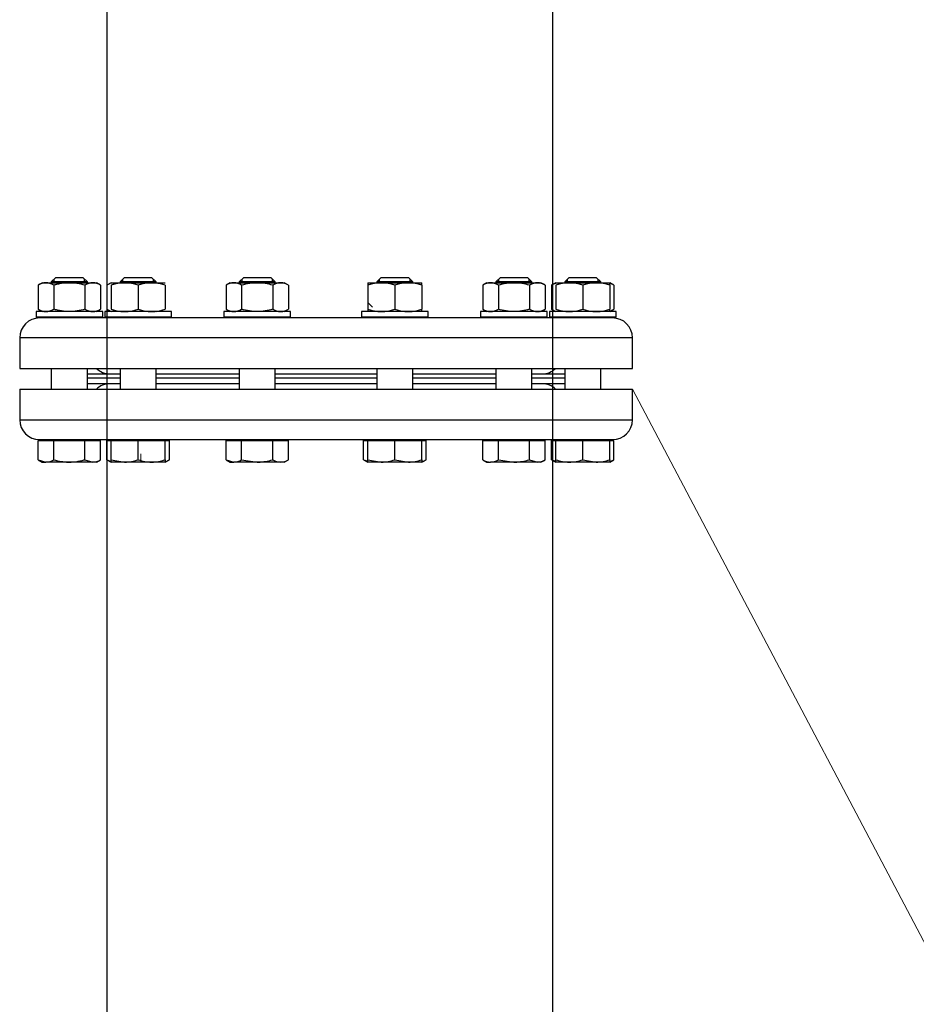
# Model space of a CAD drawing. Header units: millimetres. Extents: x -1722610 to 3896328, y -6858570 to -1329430.
# Tile 35 of 50: x 3104299 to 3104767, y -3463671 to -3463158. Entities that reach past the tile are written whole.
import ezdxf

# ---------------------------------------------------------------- set-up
doc = ezdxf.new("R2010")
doc.units = ezdxf.units.MM
doc.layers.get('0').update_dxf_attribs({"lineweight": 5})
for name, color, linetype in [('00ID9380_-_WASHE', 7, 'Continuous'), ('91070253_-_SCREW', 7, 'Continuous'), ('91071505_-_GASKE', 7, 'Continuous'), ('91076273_-_NUT_M', 7, 'Continuous'), ('96836379_-_PRESS', 7, 'Continuous'), ('99058511_-_BLIND', 7, 'Continuous'), ('99110042_-_FLANG', 7, 'Continuous'), ('все', 7, 'Continuous')]:
    doc.layers.add(name, color=color, linetype=linetype)

msp = doc.modelspace()

# ---------------------------------------------------------------- linework, layer by layer
at = {"lineweight": 25}
msp.add_line((3104577.3762, -3462776.2025), (3104577.3762, -3463695.8605), dxfattribs=at)
at = {"color": 8, "linetype": 'Continuous', "lineweight": 13}
msp.add_line((3104483.5119, -3463307.6505), (3104480.9918, -3463305.1305), dxfattribs=at)
at = {"lineweight": 25}
msp.add_lwpolyline([(3104344.9492, -3462776.6722), (3104344.9492, -3469284.3119)], dxfattribs=at)
msp.add_lwpolyline([(3104618.9744, -3463350.3252), (3106456.3428, -3466832.8019)])
at = {"layer": '00ID9380_-_WASHE', "color": 7, "linetype": 'Continuous'}
for p, q in [((3104342.7363, -3463309.9242), (3104307.9727, -3463309.9242)), ((3104307.9727, -3463309.9242), (3104307.9727, -3463312.7428)), ((3104342.7363, -3463312.7428), (3104307.9727, -3463312.7428)), ((3104342.7363, -3463312.7428), (3104342.7363, -3463309.9242)), ((3104378.6046, -3463309.9242), (3104343.841, -3463309.9242)), ((3104343.841, -3463309.9242), (3104343.841, -3463312.7428)), ((3104378.6046, -3463312.7429), (3104343.841, -3463312.7428)), ((3104378.6046, -3463312.7429), (3104378.6046, -3463309.9242)), ((3104440.7303, -3463309.9242), (3104405.9668, -3463309.9242)), ((3104405.9668, -3463309.9242), (3104405.9668, -3463312.7429)), ((3104440.7303, -3463312.7429), (3104405.9668, -3463312.7429)), ((3104440.7303, -3463312.7429), (3104440.7303, -3463309.9242)), ((3104512.467, -3463309.9242), (3104477.7034, -3463309.9242)), ((3104477.7034, -3463309.9242), (3104477.7034, -3463312.7429)), ((3104512.467, -3463312.7429), (3104477.7034, -3463312.7429)), ((3104512.467, -3463312.7429), (3104512.467, -3463309.9242)), ((3104574.5927, -3463309.9243), (3104539.8291, -3463309.9242)), ((3104539.8291, -3463309.9242), (3104539.8291, -3463312.7429)), ((3104574.5927, -3463312.7429), (3104539.8291, -3463312.7429)), ((3104574.5927, -3463312.7429), (3104574.5927, -3463309.9243)), ((3104610.461, -3463309.9243), (3104575.6975, -3463309.9243)), ((3104575.6975, -3463309.9243), (3104575.6975, -3463312.7429)), ((3104610.461, -3463312.7429), (3104575.6975, -3463312.7429)), ((3104610.461, -3463312.7429), (3104610.461, -3463309.9243))]:
    msp.add_line(p, q, dxfattribs=at)
at = {"layer": '91070253_-_SCREW', "color": 7, "linetype": 'Continuous'}
for p, q in [((3104318.3078, -3463292.0726), (3104315.9589, -3463294.4215)), ((3104317.3998, -3463294.8913), (3104317.3998, -3463292.9807)), ((3104318.3078, -3463292.0726), (3104332.4012, -3463292.0726)), ((3104334.7501, -3463294.4215), (3104332.4012, -3463292.0726)), ((3104333.3093, -3463294.8913), (3104333.3093, -3463292.9807)), ((3104354.1762, -3463292.0726), (3104351.8273, -3463294.4215)), ((3104353.2681, -3463294.8913), (3104353.2681, -3463292.9807)), ((3104354.1762, -3463292.0726), (3104368.2695, -3463292.0726)), ((3104370.6184, -3463294.4215), (3104368.2695, -3463292.0726)), ((3104369.1776, -3463294.8913), (3104369.1776, -3463292.9807)), ((3104416.3019, -3463292.0726), (3104413.953, -3463294.4215)), ((3104415.3938, -3463294.8913), (3104415.3938, -3463292.9807)), ((3104416.3019, -3463292.0726), (3104430.3952, -3463292.0726)), ((3104432.7441, -3463294.4215), (3104430.3952, -3463292.0726)), ((3104431.3033, -3463294.8913), (3104431.3033, -3463292.9807)), ((3104488.0385, -3463292.0727), (3104485.6896, -3463294.4216)), ((3104487.1304, -3463294.8913), (3104487.1304, -3463292.9807)), ((3104488.0385, -3463292.0727), (3104502.1319, -3463292.0727)), ((3104504.4808, -3463294.4216), (3104502.1319, -3463292.0727)), ((3104503.0399, -3463294.8913), (3104503.0399, -3463292.9807)), ((3104550.1643, -3463292.0727), (3104547.8154, -3463294.4216)), ((3104549.2562, -3463294.8914), (3104549.2562, -3463292.9808)), ((3104550.1643, -3463292.0727), (3104564.2576, -3463292.0727)), ((3104566.6065, -3463294.4216), (3104564.2576, -3463292.0727)), ((3104565.1657, -3463294.8914), (3104565.1657, -3463292.9808)), ((3104586.0326, -3463292.0727), (3104583.6837, -3463294.4216)), ((3104585.1245, -3463294.8914), (3104585.1245, -3463292.9808)), ((3104586.0326, -3463292.0727), (3104600.1259, -3463292.0727)), ((3104602.4748, -3463294.4216), (3104600.1259, -3463292.0727)), ((3104601.034, -3463294.8914), (3104601.034, -3463292.9808)), ((3104334.7501, -3463294.4215), (3104315.9589, -3463294.4215)), ((3104315.9589, -3463294.4215), (3104315.9589, -3463294.8913)), ((3104334.7501, -3463294.8913), (3104334.7501, -3463294.4215)), ((3104370.6184, -3463294.4215), (3104351.8273, -3463294.4215)), ((3104351.8273, -3463294.4215), (3104351.8273, -3463294.8913)), ((3104370.6184, -3463294.8913), (3104370.6184, -3463294.4215)), ((3104432.7441, -3463294.4215), (3104413.953, -3463294.4215)), ((3104413.953, -3463294.4215), (3104413.953, -3463294.8913)), ((3104432.7441, -3463294.8913), (3104432.7441, -3463294.4215)), ((3104504.4808, -3463294.4216), (3104485.6896, -3463294.4216)), ((3104485.6896, -3463294.4216), (3104485.6896, -3463294.8913)), ((3104504.4808, -3463294.8913), (3104504.4808, -3463294.4216)), ((3104566.6065, -3463294.4216), (3104547.8154, -3463294.4216)), ((3104547.8154, -3463294.4216), (3104547.8154, -3463294.8914)), ((3104566.6065, -3463294.8914), (3104566.6065, -3463294.4216)), ((3104602.4748, -3463294.4216), (3104583.6837, -3463294.4216)), ((3104583.6837, -3463294.4216), (3104583.6837, -3463294.8914)), ((3104602.4748, -3463294.8914), (3104602.4748, -3463294.4216)), ((3104315.9589, -3463312.7428), (3104315.9589, -3463313.2126)), ((3104317.3997, -3463313.2126), (3104317.3997, -3463312.7428)), ((3104333.3093, -3463313.2126), (3104333.3093, -3463312.7428)), ((3104334.7501, -3463313.2126), (3104334.7501, -3463312.7428)), ((3104351.8273, -3463312.7429), (3104351.8273, -3463313.2126)), ((3104353.2681, -3463313.2126), (3104353.2681, -3463312.7429)), ((3104369.1776, -3463313.2126), (3104369.1776, -3463312.7429)), ((3104370.6184, -3463313.2126), (3104370.6184, -3463312.7429)), ((3104413.953, -3463312.7429), (3104413.953, -3463313.2127)), ((3104415.3938, -3463313.2127), (3104415.3938, -3463312.7429)), ((3104431.3033, -3463313.2127), (3104431.3033, -3463312.7429)), ((3104432.7441, -3463313.2127), (3104432.7441, -3463312.7429)), ((3104485.6896, -3463312.7429), (3104485.6896, -3463313.2127)), ((3104487.1304, -3463313.2127), (3104487.1304, -3463312.7429)), ((3104503.0399, -3463313.2127), (3104503.0399, -3463312.7429)), ((3104504.4807, -3463313.2127), (3104504.4807, -3463312.7429)), ((3104547.8154, -3463312.7429), (3104547.8154, -3463313.2127)), ((3104549.2562, -3463313.2127), (3104549.2562, -3463312.7429)), ((3104565.1657, -3463313.2127), (3104565.1657, -3463312.7429)), ((3104566.6065, -3463313.2127), (3104566.6065, -3463312.7429)), ((3104583.6837, -3463312.7429), (3104583.6837, -3463313.2127)), ((3104585.1245, -3463313.2127), (3104585.1245, -3463312.7429)), ((3104601.034, -3463313.2127), (3104601.034, -3463312.7429)), ((3104602.4748, -3463313.2127), (3104602.4748, -3463312.7429)), ((3104315.9589, -3463339.5202), (3104315.9589, -3463350.3251)), ((3104334.75, -3463350.3251), (3104334.75, -3463339.5202)), ((3104351.8272, -3463339.5202), (3104351.8272, -3463350.3251)), ((3104370.6184, -3463350.3251), (3104370.6184, -3463339.5202)), ((3104413.953, -3463339.5202), (3104413.953, -3463350.3251)), ((3104432.7441, -3463350.3251), (3104432.7441, -3463339.5202)), ((3104485.6896, -3463339.5202), (3104485.6896, -3463350.3251)), ((3104504.4807, -3463350.3251), (3104504.4807, -3463339.5203)), ((3104547.8154, -3463339.5203), (3104547.8154, -3463350.3252)), ((3104566.6065, -3463350.3252), (3104566.6065, -3463339.5203)), ((3104583.6837, -3463339.5203), (3104583.6837, -3463350.3252)), ((3104602.4748, -3463350.3252), (3104602.4748, -3463339.5203)), ((3104309.0809, -3463387.1183), (3104309.0809, -3463377.1024)), ((3104309.0809, -3463377.1024), (3104317.2177, -3463377.1024)), ((3104312.1114, -3463376.6327), (3104317.1323, -3463376.6327)), ((3104312.1114, -3463376.6327), (3104312.1114, -3463377.1024)), ((3104317.2177, -3463387.1183), (3104317.2177, -3463377.1024)), ((3104317.2177, -3463377.1024), (3104333.4913, -3463377.1024)), ((3104333.4913, -3463387.1183), (3104333.4913, -3463377.1024)), ((3104333.4913, -3463377.1024), (3104341.6281, -3463377.1024)), ((3104338.5975, -3463377.1024), (3104338.5975, -3463376.6327)), ((3104341.6281, -3463387.1183), (3104341.6281, -3463377.1024)), ((3104344.9492, -3463387.1183), (3104344.9492, -3463377.1024)), ((3104344.9492, -3463377.1024), (3104347.1295, -3463377.1024)), ((3104347.1294, -3463387.1183), (3104347.1295, -3463377.1024)), ((3104347.1295, -3463377.1024), (3104361.2228, -3463377.1024)), ((3104347.9798, -3463376.6327), (3104347.9798, -3463377.1024)), ((3104348.1211, -3463376.6327), (3104359.2929, -3463376.6327)), ((3104361.2228, -3463387.1184), (3104361.2228, -3463377.1024)), ((3104361.2228, -3463377.1024), (3104375.3161, -3463377.1025)), ((3104374.4658, -3463377.1025), (3104374.4658, -3463376.6327)), ((3104375.3161, -3463377.1025), (3104377.4964, -3463377.1025)), ((3104375.3161, -3463387.1184), (3104375.3161, -3463377.1025)), ((3104377.4964, -3463387.1184), (3104377.4964, -3463377.1025)), ((3104407.0749, -3463387.1184), (3104407.0749, -3463377.1025)), ((3104407.0749, -3463377.1025), (3104415.2117, -3463377.1025)), ((3104410.1055, -3463376.6327), (3104410.1055, -3463377.1025)), ((3104412.9671, -3463376.6327), (3104428.228, -3463376.6327)), ((3104415.2117, -3463387.1184), (3104415.2117, -3463377.1025)), ((3104415.2117, -3463377.1025), (3104431.4853, -3463377.1025)), ((3104431.4853, -3463387.1184), (3104431.4853, -3463377.1025)), ((3104431.4853, -3463377.1025), (3104439.6221, -3463377.1025)), ((3104436.5916, -3463377.1025), (3104436.5916, -3463376.6327)), ((3104439.6221, -3463387.1184), (3104439.6221, -3463377.1025)), ((3104478.8116, -3463387.1184), (3104478.8116, -3463377.1025)), ((3104478.8116, -3463377.1025), (3104480.9918, -3463377.1025)), ((3104480.9918, -3463387.1184), (3104480.9918, -3463377.1025)), ((3104480.9918, -3463377.1025), (3104495.0852, -3463377.1025)), ((3104481.8421, -3463376.6327), (3104481.8421, -3463377.1025)), ((3104490.2057, -3463376.6327), (3104505.4666, -3463376.6327)), ((3104495.0852, -3463387.1184), (3104495.0852, -3463377.1025)), ((3104495.0852, -3463377.1025), (3104509.1785, -3463377.1025)), ((3104508.3282, -3463377.1025), (3104508.3282, -3463376.6327)), ((3104509.1785, -3463387.1184), (3104509.1785, -3463377.1025)), ((3104509.1785, -3463377.1025), (3104511.3588, -3463377.1025)), ((3104511.3587, -3463387.1184), (3104511.3588, -3463377.1025)), ((3104540.9373, -3463387.1184), (3104540.9373, -3463377.1025)), ((3104540.9373, -3463377.1025), (3104549.0741, -3463377.1025)), ((3104543.9679, -3463376.6327), (3104543.9679, -3463377.1025)), ((3104549.0741, -3463387.1184), (3104549.0741, -3463377.1025)), ((3104549.0741, -3463377.1025), (3104565.3477, -3463377.1025)), ((3104559.1408, -3463376.6327), (3104570.3126, -3463376.6327)), ((3104565.3477, -3463387.1184), (3104565.3477, -3463377.1025)), ((3104565.3477, -3463377.1025), (3104573.4845, -3463377.1025)), ((3104570.4539, -3463377.1025), (3104570.4539, -3463376.6327)), ((3104573.4845, -3463387.1184), (3104573.4845, -3463377.1025)), ((3104576.8056, -3463387.1184), (3104576.8056, -3463377.1025)), ((3104576.8056, -3463377.1025), (3104578.9859, -3463377.1025)), ((3104578.9859, -3463387.1184), (3104578.9859, -3463377.1025)), ((3104578.9859, -3463377.1025), (3104593.0792, -3463377.1025)), ((3104579.8362, -3463376.6327), (3104579.8362, -3463377.1025)), ((3104593.0792, -3463387.1184), (3104593.0792, -3463377.1025)), ((3104593.0792, -3463377.1025), (3104607.1726, -3463377.1025)), ((3104601.3014, -3463376.6327), (3104606.3223, -3463376.6327)), ((3104606.3223, -3463377.1025), (3104606.3223, -3463376.6327)), ((3104607.1726, -3463387.1184), (3104607.1726, -3463377.1025)), ((3104607.1726, -3463377.1025), (3104609.3528, -3463377.1025)), ((3104609.3528, -3463387.1184), (3104609.3528, -3463377.1025)), ((3104309.0809, -3463387.1183), (3104313.1493, -3463388.3771)), ((3104309.0809, -3463387.1183), (3104311.2611, -3463388.3771)), ((3104311.2611, -3463388.3771), (3104313.1493, -3463388.3771)), ((3104325.3545, -3463388.3771), (3104313.1493, -3463388.3771)), ((3104337.5597, -3463388.3771), (3104325.3545, -3463388.3771)), ((3104333.4913, -3463387.1183), (3104337.5597, -3463388.3771)), ((3104339.4478, -3463388.3771), (3104337.5597, -3463388.3771)), ((3104339.4478, -3463388.3771), (3104341.6281, -3463387.1183)), ((3104344.9492, -3463387.1183), (3104347.1294, -3463388.3771)), ((3104347.1294, -3463387.1183), (3104354.1761, -3463388.3771)), ((3104347.1294, -3463388.3771), (3104347.1294, -3463387.1183)), ((3104354.1761, -3463388.3771), (3104347.1294, -3463388.3771)), ((3104368.2695, -3463388.3771), (3104354.1761, -3463388.3771)), ((3104375.3161, -3463388.3771), (3104368.2695, -3463388.3771)), ((3104375.3161, -3463388.3771), (3104377.4964, -3463387.1184)), ((3104375.3161, -3463387.1184), (3104375.3161, -3463388.3771)), ((3104407.0749, -3463387.1184), (3104411.1433, -3463388.3771)), ((3104407.0749, -3463387.1184), (3104409.2552, -3463388.3771)), ((3104409.2552, -3463388.3771), (3104411.1433, -3463388.3771)), ((3104423.3485, -3463388.3771), (3104411.1433, -3463388.3771)), ((3104415.2117, -3463387.1184), (3104423.3485, -3463388.3771)), ((3104435.5537, -3463388.3771), (3104423.3485, -3463388.3771)), ((3104437.4419, -3463388.3771), (3104435.5537, -3463388.3771)), ((3104437.4419, -3463388.3771), (3104439.6221, -3463387.1184)), ((3104478.8116, -3463387.1184), (3104480.6537, -3463387.6883)), ((3104478.8116, -3463387.1184), (3104480.9918, -3463388.3772)), ((3104480.9918, -3463388.3772), (3104480.9918, -3463387.1184)), ((3104480.9918, -3463387.1184), (3104488.0385, -3463388.3772)), ((3104488.0385, -3463388.3772), (3104480.9918, -3463388.3772)), ((3104502.1318, -3463388.3772), (3104488.0385, -3463388.3772)), ((3104495.0852, -3463387.1184), (3104502.1318, -3463388.3772)), ((3104509.1785, -3463388.3772), (3104502.1318, -3463388.3772)), ((3104509.1785, -3463387.1184), (3104509.1785, -3463388.3772)), ((3104509.1785, -3463388.3772), (3104511.3587, -3463387.1184)), ((3104540.9373, -3463387.1184), (3104543.1176, -3463388.3772)), ((3104543.1176, -3463388.3772), (3104545.0057, -3463388.3772)), ((3104557.2109, -3463388.3772), (3104545.0057, -3463388.3772)), ((3104549.0741, -3463387.1184), (3104557.2109, -3463388.3772)), ((3104569.4161, -3463388.3772), (3104557.2109, -3463388.3772)), ((3104565.3477, -3463387.1184), (3104569.4161, -3463388.3772)), ((3104571.3042, -3463388.3772), (3104569.4161, -3463388.3772)), ((3104571.3042, -3463388.3772), (3104573.4845, -3463387.1184)), ((3104576.8056, -3463387.1184), (3104578.6477, -3463387.6884)), ((3104576.8056, -3463387.1184), (3104578.9859, -3463388.3772)), ((3104578.9859, -3463388.3772), (3104578.9859, -3463387.1184)), ((3104586.0325, -3463388.3772), (3104578.9859, -3463388.3772)), ((3104600.1259, -3463388.3772), (3104586.0325, -3463388.3772)), ((3104593.0792, -3463387.1184), (3104600.1259, -3463388.3772)), ((3104607.1726, -3463388.3772), (3104600.1259, -3463388.3772)), ((3104607.1726, -3463387.1184), (3104607.1726, -3463388.3772)), ((3104607.1726, -3463388.3772), (3104609.3528, -3463387.1184))]:
    msp.add_line(p, q, dxfattribs=at)
for centre, radius, start, end in [((3104312.9183, -3463380.4265), 7.954, 271.664219, 302.719991), ((3104337.3287, -3463380.4265), 7.954, 271.664219, 302.719991), ((3104349.2494, -3463380.4238), 7.9567, 237.285394, 251.244356), ((3104353.9284, -3463366.6373), 21.7413, 270.652734, 289.603387), ((3104368.518, -3463366.6323), 21.7463, 250.398774, 269.34503), ((3104367.9071, -3463365.9953), 22.3848, 270.927523, 289.328597), ((3104373.197, -3463380.4265), 7.954, 288.358152, 302.719991), ((3104410.9123, -3463380.4265), 7.954, 271.664219, 302.719991), ((3104435.7856, -3463380.4238), 7.9567, 237.285394, 268.330321), ((3104435.2158, -3463380.0808), 8.3032, 272.332674, 302.051536), ((3104487.7908, -3463366.6373), 21.7413, 270.652734, 289.603387), ((3104501.8842, -3463366.6373), 21.7413, 270.652734, 289.603387), ((3104507.0585, -3463380.4239), 7.9567, 285.523228, 302.714569), ((3104545.3437, -3463380.0809), 8.3032, 237.948426, 267.667289), ((3104544.7739, -3463380.4239), 7.9567, 271.669641, 302.714569), ((3104569.1851, -3463380.4266), 7.954, 271.664219, 302.719991), ((3104586.3949, -3463365.9954), 22.3848, 250.671365, 269.072439), ((3104585.784, -3463366.6324), 21.7463, 270.654932, 289.601188), ((3104599.8782, -3463366.6374), 21.7413, 270.652734, 289.603387), ((3104605.0534, -3463380.4266), 7.954, 288.358152, 302.719991)]:
    msp.add_arc(centre, radius, start, end, dxfattribs=at)
for points, knots in [([(3104317.2177, -3463387.1183), (3104318.5334, -3463387.4981), (3104319.8663, -3463387.8144), (3104321.9047, -3463388.1453), (3104322.5919, -3463388.2317), (3104323.9765, -3463388.3479), (3104324.6666, -3463388.3771), (3104325.3545, -3463388.3771)], [0, 0, 0, 0, 0.5, 0.5, 0.75, 0.75, 1, 1, 1, 1]), ([(3104325.3545, -3463388.3771), (3104326.7295, -3463388.3771), (3104328.0955, -3463388.2589), (3104330.1332, -3463387.9303), (3104330.8109, -3463387.7959), (3104332.1618, -3463387.4847), (3104332.8296, -3463387.3094), (3104333.4913, -3463387.1183)], [0, 0, 0, 0, 0.5, 0.5, 0.75, 0.75, 1, 1, 1, 1]), ([(3104423.3485, -3463388.3771), (3104424.0391, -3463388.3771), (3104424.7327, -3463388.3474), (3104426.1049, -3463388.2322), (3104426.7864, -3463388.147), (3104428.8188, -3463387.8181), (3104430.1576, -3463387.5017), (3104431.4853, -3463387.1184)], [0, 0, 0, 0, 0.25, 0.25, 0.5, 0.5, 1, 1, 1, 1]), ([(3104557.2109, -3463388.3772), (3104557.9014, -3463388.3772), (3104558.5951, -3463388.3474), (3104559.9673, -3463388.2323), (3104560.6487, -3463388.147), (3104562.6811, -3463387.8181), (3104564.0199, -3463387.5017), (3104565.3477, -3463387.1184)], [0, 0, 0, 0, 0.25, 0.25, 0.5, 0.5, 1, 1, 1, 1])]:
    msp.add_open_spline(points, degree=3, knots=knots, dxfattribs=at)
at = {"layer": '91071505_-_GASKE', "color": 7, "linetype": 'Continuous'}
for p, q in [((3104351.8272, -3463344.6878), (3104334.75, -3463344.6878)), ((3104413.953, -3463344.6878), (3104370.6184, -3463344.6878)), ((3104485.6896, -3463344.6878), (3104432.7441, -3463344.6878)), ((3104547.8154, -3463344.6878), (3104504.4807, -3463344.6878)), ((3104583.6837, -3463344.6878), (3104566.6065, -3463344.6878)), ((3104351.8272, -3463347.5064), (3104334.75, -3463347.5064)), ((3104413.953, -3463347.5064), (3104370.6184, -3463347.5064)), ((3104485.6896, -3463347.5065), (3104432.7441, -3463347.5065)), ((3104547.8154, -3463347.5065), (3104504.4807, -3463347.5065)), ((3104583.6837, -3463347.5065), (3104566.6065, -3463347.5065))]:
    msp.add_line(p, q, dxfattribs=at)
at = {"layer": '91076273_-_NUT_M', "color": 7, "linetype": 'Continuous'}
for p, q in [((3104311.2729, -3463294.8913), (3104309.0809, -3463296.1568)), ((3104309.0809, -3463296.1568), (3104309.0809, -3463308.6586)), ((3104311.2729, -3463294.8913), (3104339.4361, -3463294.8913)), ((3104317.2177, -3463296.1568), (3104317.2177, -3463308.6586)), ((3104333.4913, -3463296.1568), (3104333.4913, -3463308.6586)), ((3104341.6281, -3463296.1568), (3104339.4361, -3463294.8913)), ((3104341.6281, -3463296.1568), (3104341.6281, -3463308.6586)), ((3104347.1412, -3463294.8913), (3104344.9492, -3463296.1568)), ((3104344.9492, -3463296.1568), (3104344.9492, -3463308.6586)), ((3104347.1295, -3463296.1568), (3104347.1295, -3463308.6586)), ((3104347.1412, -3463294.8913), (3104375.3044, -3463294.8913)), ((3104361.2228, -3463296.1568), (3104361.2228, -3463308.6586)), ((3104375.3162, -3463296.1568), (3104375.3162, -3463308.6586)), ((3104409.267, -3463294.8913), (3104407.075, -3463296.1569)), ((3104407.075, -3463296.1569), (3104407.075, -3463308.6587)), ((3104409.267, -3463294.8913), (3104437.4302, -3463294.8913)), ((3104415.2118, -3463296.1569), (3104415.2118, -3463308.6587)), ((3104431.4854, -3463296.1569), (3104431.4854, -3463308.6587)), ((3104439.6222, -3463296.1569), (3104437.4302, -3463294.8913)), ((3104439.6222, -3463296.1569), (3104439.6221, -3463308.6587)), ((3104480.9918, -3463294.8981), (3104480.9918, -3463296.1569)), ((3104480.9918, -3463296.1569), (3104480.9918, -3463308.6587)), ((3104481.0036, -3463294.8913), (3104509.1668, -3463294.8913)), ((3104495.0852, -3463296.1569), (3104495.0852, -3463308.6587)), ((3104509.1785, -3463294.8981), (3104509.1668, -3463294.8913)), ((3104509.1785, -3463296.1569), (3104509.1785, -3463294.8981)), ((3104509.1785, -3463296.1569), (3104509.1785, -3463308.6587)), ((3104543.1293, -3463294.8913), (3104540.9373, -3463296.1569)), ((3104540.9373, -3463296.1569), (3104540.9373, -3463308.6587)), ((3104543.1293, -3463294.8913), (3104571.2925, -3463294.8914)), ((3104549.0741, -3463296.1569), (3104549.0741, -3463308.6587)), ((3104565.3477, -3463296.1569), (3104565.3477, -3463308.6587)), ((3104573.4845, -3463296.1569), (3104571.2925, -3463294.8914)), ((3104573.4845, -3463296.1569), (3104573.4845, -3463308.6587)), ((3104578.9976, -3463294.8914), (3104576.8057, -3463296.1569)), ((3104576.8057, -3463296.1569), (3104576.8057, -3463308.6587)), ((3104578.9859, -3463296.1569), (3104578.9859, -3463308.6587)), ((3104578.9976, -3463294.8914), (3104607.1608, -3463294.8914)), ((3104593.0792, -3463296.1569), (3104593.0792, -3463308.6587)), ((3104609.3528, -3463296.1569), (3104607.1608, -3463294.8914)), ((3104607.1726, -3463296.1569), (3104607.1726, -3463294.8982)), ((3104607.1726, -3463296.1569), (3104607.1726, -3463308.6587)), ((3104609.3528, -3463296.1569), (3104609.3528, -3463308.6587)), ((3104309.0809, -3463308.6586), (3104311.2729, -3463309.9242)), ((3104339.4361, -3463309.9242), (3104341.6281, -3463308.6586)), ((3104344.9492, -3463308.6586), (3104347.1412, -3463309.9242)), ((3104407.075, -3463308.6587), (3104409.267, -3463309.9242)), ((3104437.4302, -3463309.9242), (3104439.6221, -3463308.6587)), ((3104480.9918, -3463308.6587), (3104480.9918, -3463309.9174)), ((3104509.1785, -3463309.9175), (3104509.1785, -3463308.6587)), ((3104540.9373, -3463308.6587), (3104543.1293, -3463309.9242)), ((3104571.2925, -3463309.9243), (3104573.4845, -3463308.6587)), ((3104576.8057, -3463308.6587), (3104578.9976, -3463309.9243)), ((3104607.1608, -3463309.9243), (3104609.3528, -3463308.6587)), ((3104607.1726, -3463309.9175), (3104607.1726, -3463308.6587)), ((3104480.9918, -3463309.9174), (3104481.0036, -3463309.9242)), ((3104509.1668, -3463309.9242), (3104509.1785, -3463309.9175))]:
    msp.add_line(p, q, dxfattribs=at)
for centre, radius, start, end in [((3104313.1493, -3463302.1978), 7.2832, 56.041149, 123.958814), ((3104337.5597, -3463302.1978), 7.2832, 56.041149, 123.958814), ((3104349.0176, -3463302.1736), 7.2631, 111.150347, 124.065624), ((3104354.1761, -3463315.4292), 20.5202, 69.915732, 110.08423), ((3104354.1761, -3463315.3842), 20.4779, 98.42697, 110.127482), ((3104368.2695, -3463315.3842), 20.4779, 69.872481, 110.127482), ((3104368.2695, -3463315.4292), 20.5202, 69.915732, 84.401243), ((3104411.1434, -3463302.1979), 7.2832, 56.041149, 123.958814), ((3104435.5538, -3463302.1736), 7.2631, 55.934338, 124.065624), ((3104488.0385, -3463315.4292), 20.5202, 69.915732, 110.08423), ((3104502.1319, -3463315.4292), 20.5202, 69.915732, 110.08423), ((3104545.0057, -3463302.1737), 7.2631, 55.934338, 124.065624), ((3104569.4161, -3463302.1979), 7.2832, 56.041149, 123.958814), ((3104580.8741, -3463302.1979), 7.2832, 105.220701, 123.958814), ((3104586.0326, -3463315.3842), 20.4779, 69.872481, 110.127482), ((3104586.0326, -3463315.4293), 20.5202, 96.661769, 110.08423), ((3104600.1259, -3463315.4293), 20.5202, 69.915732, 110.08423), ((3104600.1259, -3463315.3842), 20.4779, 69.872481, 83.325872), ((3104605.2844, -3463302.1979), 7.2832, 56.041149, 74.720425), ((3104313.1493, -3463302.6176), 7.2832, 236.041149, 303.958814), ((3104337.5597, -3463302.6176), 7.2832, 236.041149, 303.958814), ((3104349.0176, -3463302.6419), 7.2631, 235.934338, 248.849616), ((3104354.1762, -3463289.4313), 20.4779, 249.872481, 263.325872), ((3104354.1762, -3463289.3863), 20.5202, 249.915732, 290.08423), ((3104368.2695, -3463289.4313), 20.4779, 249.872481, 290.127482), ((3104368.2695, -3463289.3863), 20.5202, 276.629898, 290.08423), ((3104411.1434, -3463302.6177), 7.2832, 236.041149, 303.958814), ((3104435.5538, -3463302.6419), 7.2631, 235.934338, 304.065624), ((3104488.0385, -3463289.3863), 20.5202, 249.915732, 263.338194), ((3104488.0385, -3463289.3863), 20.5202, 249.915732, 290.08423), ((3104502.1319, -3463289.3863), 20.5202, 249.915732, 290.08423), ((3104502.1319, -3463289.3863), 20.5202, 276.629898, 290.08423), ((3104545.0057, -3463302.6419), 7.2631, 235.934338, 304.065624), ((3104569.4161, -3463302.6177), 7.2832, 236.041149, 303.958814), ((3104580.8741, -3463302.6177), 7.2832, 236.041149, 254.779262), ((3104586.0326, -3463289.4314), 20.4779, 249.872481, 290.127482), ((3104586.0326, -3463289.3864), 20.5202, 249.915732, 263.338194), ((3104600.1259, -3463289.3864), 20.5202, 249.915732, 290.08423), ((3104600.1259, -3463289.4314), 20.4779, 276.67409, 290.127482), ((3104605.2844, -3463302.6177), 7.2832, 285.279537, 303.958814)]:
    msp.add_arc(centre, radius, start, end, dxfattribs=at)
for points, knots in [([(3104333.4913, -3463296.1568), (3104332.176, -3463295.7771), (3104330.8435, -3463295.4609), (3104328.8057, -3463295.13), (3104328.1187, -3463295.0437), (3104326.7346, -3463294.9274), (3104326.0447, -3463294.8981), (3104323.9816, -3463294.8979), (3104322.6151, -3463295.016), (3104320.5767, -3463295.3447), (3104319.8989, -3463295.4791), (3104318.5476, -3463295.7903), (3104317.8796, -3463295.9658), (3104317.2177, -3463296.1568)], [0, 0, 0, 0, 0.25, 0.25, 0.375, 0.375, 0.5, 0.5, 0.75, 0.75, 0.875, 0.875, 1, 1, 1, 1]), ([(3104431.4854, -3463296.1569), (3104430.1568, -3463295.7733), (3104428.8185, -3463295.4572), (3104426.1141, -3463295.0193), (3104424.7477, -3463294.899), (3104422.6723, -3463294.8977), (3104421.9773, -3463294.9271), (3104420.6025, -3463295.0418), (3104419.9197, -3463295.127), (3104417.8834, -3463295.456), (3104416.542, -3463295.7728), (3104415.2118, -3463296.1569)], [0, 0, 0, 0, 0.25, 0.25, 0.5, 0.5, 0.625, 0.625, 0.75, 0.75, 1, 1, 1, 1]), ([(3104565.3477, -3463296.1569), (3104564.0191, -3463295.7734), (3104562.6809, -3463295.4573), (3104559.9764, -3463295.0194), (3104558.61, -3463294.899), (3104556.5347, -3463294.8977), (3104555.8397, -3463294.9271), (3104554.4648, -3463295.0419), (3104553.782, -3463295.127), (3104551.7457, -3463295.456), (3104550.4044, -3463295.7729), (3104549.0741, -3463296.1569)], [0, 0, 0, 0, 0.25, 0.25, 0.5, 0.5, 0.625, 0.625, 0.75, 0.75, 1, 1, 1, 1]), ([(3104333.4913, -3463308.6586), (3104332.176, -3463309.0383), (3104330.8435, -3463309.3545), (3104328.8057, -3463309.6854), (3104328.1187, -3463309.7718), (3104326.7346, -3463309.888), (3104326.0447, -3463309.9173), (3104323.9816, -3463309.9175), (3104322.6151, -3463309.7994), (3104320.5767, -3463309.4708), (3104319.8989, -3463309.3363), (3104318.5476, -3463309.0251), (3104317.8796, -3463308.8497), (3104317.2177, -3463308.6586)], [0, 0, 0, 0, 0.25, 0.25, 0.375, 0.375, 0.5, 0.5, 0.75, 0.75, 0.875, 0.875, 1, 1, 1, 1]), ([(3104431.4854, -3463308.6587), (3104430.1568, -3463309.0422), (3104428.8185, -3463309.3583), (3104426.114, -3463309.7962), (3104424.7477, -3463309.9165), (3104422.6723, -3463309.9179), (3104421.9773, -3463309.8884), (3104420.6025, -3463309.7737), (3104419.9196, -3463309.6885), (3104417.8834, -3463309.3595), (3104416.542, -3463309.0427), (3104415.2118, -3463308.6587)], [0, 0, 0, 0, 0.25, 0.25, 0.5, 0.5, 0.625, 0.625, 0.75, 0.75, 1, 1, 1, 1]), ([(3104565.3477, -3463308.6587), (3104564.0191, -3463309.0422), (3104562.6809, -3463309.3583), (3104559.9764, -3463309.7962), (3104558.61, -3463309.9166), (3104556.5347, -3463309.9179), (3104555.8397, -3463309.8885), (3104554.4648, -3463309.7738), (3104553.782, -3463309.6886), (3104551.7457, -3463309.3596), (3104550.4044, -3463309.0427), (3104549.0741, -3463308.6587)], [0, 0, 0, 0, 0.25, 0.25, 0.5, 0.5, 0.625, 0.625, 0.75, 0.75, 1, 1, 1, 1])]:
    msp.add_open_spline(points, degree=3, knots=knots, dxfattribs=at)
at = {"layer": '96836379_-_PRESS', "color": 7, "linetype": 'Continuous'}
for p, q in [((3104334.75, -3463342.3389), (3104351.8272, -3463342.3389)), ((3104370.6184, -3463342.3389), (3104413.953, -3463342.3389)), ((3104432.7441, -3463342.3389), (3104485.6896, -3463342.3389)), ((3104504.4807, -3463342.3389), (3104547.8154, -3463342.3389)), ((3104566.6065, -3463342.3389), (3104583.6837, -3463342.3389))]:
    msp.add_line(p, q, dxfattribs=at)
at = {"layer": '99058511_-_BLIND', "color": 7, "linetype": 'Continuous'}
for p, q in [((3104299.4593, -3463350.3251), (3104618.9744, -3463350.3252)), ((3104299.4593, -3463350.3251), (3104299.4593, -3463366.2975)), ((3104618.9744, -3463366.2976), (3104618.9744, -3463350.3252)), ((3104299.4593, -3463366.2975), (3104618.9744, -3463366.2976)), ((3104309.7944, -3463376.6327), (3104312.1114, -3463376.6327)), ((3104317.1323, -3463376.6327), (3104347.9798, -3463376.6327)), ((3104359.2929, -3463376.6327), (3104413.2013, -3463376.6327)), ((3104428.228, -3463376.6327), (3104490.2057, -3463376.6327)), ((3104505.2324, -3463376.6327), (3104559.1408, -3463376.6327)), ((3104570.4539, -3463376.6327), (3104601.3014, -3463376.6327)), ((3104606.3223, -3463376.6327), (3104608.6393, -3463376.6327))]:
    msp.add_line(p, q, dxfattribs=at)
for centre, radius, start, end in [((3104346.4371, -3463357.3718), 9.8653, 90, 134.41529), ((3104571.9966, -3463357.3718), 9.8653, 45.584673, 89.999981), ((3104309.7944, -3463366.2975), 10.3351, 179.999981, 269.999981), ((3104608.6393, -3463366.2976), 10.3351, 269.999981, 359.999981)]:
    msp.add_arc(centre, radius, start, end, dxfattribs=at)
at = {"layer": '99110042_-_FLANG', "color": 7, "linetype": 'Continuous'}
for p, q in [((3104608.6393, -3463313.2127), (3104309.7944, -3463313.2126)), ((3104618.9744, -3463323.5478), (3104299.4593, -3463323.5477)), ((3104299.4593, -3463323.5477), (3104299.4593, -3463339.5202)), ((3104618.9744, -3463339.5203), (3104618.9744, -3463323.5478)), ((3104299.4593, -3463339.5202), (3104618.9744, -3463339.5203))]:
    msp.add_line(p, q, dxfattribs=at)
for centre, radius, start, end in [((3104309.7944, -3463323.5477), 10.3351, 90, 179.999981), ((3104608.6393, -3463323.5478), 10.3351, 359.999981, 89.999981), ((3104346.4371, -3463332.4735), 9.8653, 225.584673, 269.999981), ((3104571.9966, -3463332.4736), 9.8653, 269.999981, 314.41529)]:
    msp.add_arc(centre, radius, start, end, dxfattribs=at)
at = {"layer": 'все', "linetype": 'Continuous', "lineweight": 13}
msp.add_line((3104362.5501, -3463384.083), (3104362.5501, -3463388.3771), dxfattribs=at)

doc.saveas('drawing.dxf')
